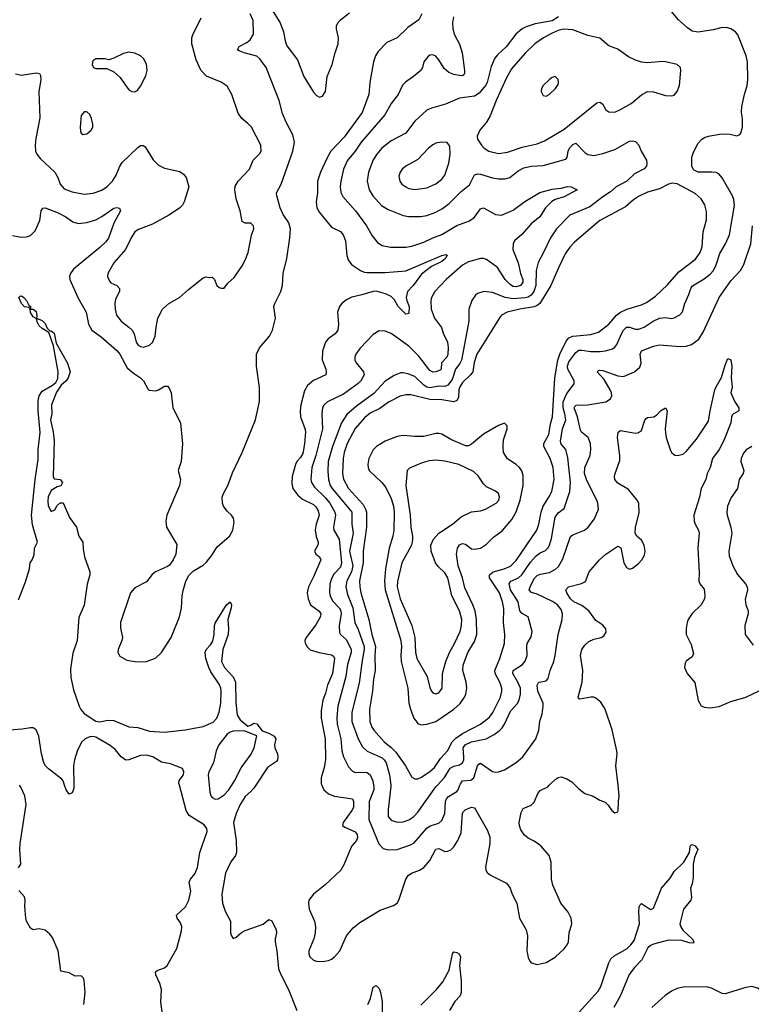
# Model space of a CAD drawing. Header units: inches. Extents: x 1682530 to 1839546, y 640742 to 791647.
# Tile 107 of 256: x 1734918 to 1739827, y 648532 to 655131. Entities that reach past the tile are written whole.
import ezdxf

# ---------------------------------------------------------------- set-up
doc = ezdxf.new("R2010")
doc.units = ezdxf.units.IN
doc.header["$MEASUREMENT"] = 0
doc.layers.add('B7634', color=7, linetype='Continuous')
doc.layers.add('B7635', color=7, linetype='Continuous')

msp = doc.modelspace()

# ---------------------------------------------------------------- linework, layer by layer
at = {"layer": 'B7634', "color": 5}
for points, elevation in [([(1734910, 649446), (1734926.2, 649470), (1734920.2, 649570), (1734922.4, 649610), (1734960.9, 649870), (1734952.7, 649930), (1734927.1, 649987.1), (1734917.8, 650000)], 720), ([(1735281.8, 650000), (1735282, 649978), (1735270, 649949.6), (1735250, 649940.7), (1735230, 649969.6), (1735219.4, 650000)], 680), ([(1735879.9, 648450), (1735865.9, 648545.9), (1735869.4, 648630), (1735859.6, 648670), (1735831.9, 648730), (1735829.7, 648750), (1735840.9, 648759.1), (1735890, 648777.2), (1735908.1, 648791.9), (1735973.5, 648906.5), (1736003.4, 649023.4), (1736005.9, 649050), (1735997.2, 649077.2), (1735974, 649110), (1735969.7, 649130), (1736030, 649183.9), (1736053.2, 649230), (1736065.6, 649290), (1736055.3, 649350), (1736064.4, 649370), (1736092.7, 649407.3), (1736112, 649448), (1736128.1, 649548.1), (1736177.3, 649690), (1736175, 649710), (1736155.1, 649735.1), (1736056.1, 649796.1), (1736036.1, 649830), (1735990.7, 650000)], 680), ([(1736189.9, 650000), (1736194.1, 649954.1), (1736201.7, 649930), (1736210, 649918), (1736230, 649906.7), (1736250, 649908.4), (1736290, 649935.4), (1736321.3, 649970), (1736340.8, 650000)], 680), ([(1736502.1, 650000), (1736490, 649981.4), (1736470, 649958), (1736430, 649924.2), (1736397.4, 649870), (1736371.4, 649810), (1736353.4, 649750), (1736371.6, 649630), (1736373.1, 649550), (1736365.7, 649530), (1736334.3, 649485.7), (1736299, 649410), (1736274.3, 649270), (1736278.1, 649210), (1736296.3, 649156.3), (1736332.2, 649090), (1736333.5, 649010), (1736339.2, 648990), (1736350, 648973.4), (1736370, 648980.7), (1736406.5, 649013.5), (1736430, 649025.4), (1736551.7, 649068.3), (1736590, 649100.2), (1736610, 649090.2), (1736639.8, 649030), (1736641.5, 649010), (1736632.3, 648970), (1736633.3, 648950), (1736644, 648890), (1736655.5, 648770), (1736670.4, 648730.4), (1736721.2, 648630), (1736777.1, 648490)], 680), ([(1736944.6, 650000), (1736957.7, 649970), (1736990, 649941.6), (1737030, 649926.3), (1737150, 649908.7), (1737158.6, 649890), (1737157, 649850), (1737147.1, 649830), (1737088.7, 649750), (1737084.9, 649730), (1737098.9, 649718.9), (1737170, 649688), (1737183.5, 649670), (1737185.1, 649650), (1737177.5, 649630), (1737147.1, 649592.9), (1737134.4, 649570), (1737093.9, 649466.1), (1737073.7, 649430), (1736968.2, 649331.8), (1736888.4, 649270), (1736858.4, 649230), (1736854.9, 649210), (1736861.3, 649170), (1736896.4, 649090), (1736902.4, 649050), (1736900.3, 649010), (1736891.8, 648970), (1736858, 648890), (1736858.9, 648870), (1736866, 648850), (1736890, 648827.1), (1736910, 648819.7), (1736950, 648819.1), (1736990, 648825.5), (1737010, 648834.6), (1737031.2, 648850), (1737066.9, 648890), (1737110.9, 648990), (1737155, 649045), (1737201, 649079), (1737337, 649163), (1737425.1, 649194.9), (1737449.7, 649210.3), (1737462.9, 649230), (1737509.8, 649370.2), (1737524.3, 649395.7), (1737547.3, 649410), (1737601.6, 649430), (1737630, 649448), (1737670, 649494.9), (1737710, 649571.7), (1737730, 649576.5), (1737770, 649556.1), (1737790, 649557.3), (1737810, 649568.1), (1737830, 649587.9), (1737858.6, 649630), (1737879.6, 649680.4), (1737890, 649814.4), (1737905.8, 649834.2), (1737950, 649854), (1737969, 649849), (1737977, 649837), (1738056.5, 649696.5), (1738071.3, 649651.3), (1738071.6, 649610), (1738042.4, 649450), (1738045.5, 649430), (1738054.2, 649414.2), (1738077.7, 649397.7), (1738183.2, 649343.2), (1738208.5, 649310), (1738222, 649270), (1738253.7, 649210), (1738272.2, 649110), (1738317, 649030), (1738324, 648990), (1738319.5, 648890), (1738330, 648844.7), (1738340.9, 648820.9), (1738350.4, 648810.4), (1738390, 648799.3), (1738450, 648812.4), (1738510, 648847.2), (1738570, 648903.1), (1738591.1, 648930), (1738600.4, 648950), (1738605.1, 649010), (1738622.6, 649070), (1738617.4, 649110), (1738597.4, 649150), (1738548, 649210), (1738494.3, 649330), (1738487.1, 649370), (1738484.4, 649484.4), (1738469.5, 649530), (1738413.5, 649593.5), (1738370, 649624.7), (1738330, 649644.7), (1738304.8, 649664.8), (1738280.5, 649700.5), (1738270.9, 649730), (1738269.8, 649750), (1738281.8, 649818.2), (1738296.6, 649843.4), (1738350, 649867.1), (1738370, 649886), (1738394.8, 649945.2), (1738410, 649964.2), (1738461.6, 649990), (1738471.4, 650000)], 720), ([(1737293.1, 650000), (1737295.2, 649990), (1737293.3, 649970), (1737263.4, 649890), (1737261.2, 649770), (1737327.5, 649607.5), (1737355.9, 649575.9), (1737390, 649566.2), (1737450, 649570.2), (1737539.4, 649600.6), (1737565.6, 649614.4), (1737650, 649711.6), (1737672.5, 649727.5), (1737730, 649745.4), (1737750, 649764.2), (1737769.9, 649810.1), (1737774.5, 649890), (1737780.7, 649910), (1737795.1, 649924.9), (1737850, 649957.5), (1737859.5, 649970), (1737871.3, 650000)], 740), ([(1737407.6, 650000), (1737408.7, 649991.3), (1737390, 649838), (1737390.3, 649790), (1737410, 649766), (1737450, 649752.6), (1737490, 649755.2), (1737530, 649768.4), (1737562.3, 649790), (1737590, 649820.3), (1737710, 649989.3), (1737720.2, 650000)], 760), ([(1738645.4, 650000), (1738670, 649975.5), (1738710, 649945.5), (1738766.6, 649926.6), (1738810, 649900.7), (1738847.1, 649887.1), (1738867.1, 649867.1), (1738891, 649830), (1738910, 649814.8), (1738930, 649822.8), (1738934, 649830), (1738934.5, 649890), (1738940.7, 649930), (1738932.9, 650000)], 720), ([(1738650, 648454.8), (1738799.8, 648620.2), (1738817, 648650), (1738870, 648809.1), (1738884, 648836), (1738904.9, 648855.1), (1738993.4, 648906.6), (1739019.2, 648930), (1739039.7, 648960.3), (1739076.1, 649070), (1739070.8, 649149.2), (1739074.1, 649185.8), (1739081, 649199), (1739090, 649208), (1739150, 649166.7), (1739170, 649177.1), (1739224.9, 649310), (1739282.1, 649377.9), (1739310, 649422.6), (1739374.8, 649485.2), (1739411.6, 649548.4), (1739417.2, 649590), (1739421.5, 649598.5), (1739430, 649602.8), (1739450, 649594), (1739467.3, 649570), (1739445.3, 649514.7), (1739436.5, 649470), (1739436.7, 649383.3), (1739430, 649339), (1739419.6, 649310), (1739425.8, 649250), (1739420.3, 649230), (1739372.4, 649170), (1739346, 649070), (1739352.6, 649050), (1739368, 649028), (1739430.2, 648970), (1739441.3, 648950), (1739437.7, 648942.2), (1739410, 648943.5), (1739360, 648960), (1739270, 648962.2), (1739170, 648935.8), (1739150, 648926), (1739133.2, 648910), (1739091.5, 648830), (1739042.5, 648777.5), (1739008, 648732), (1738948.1, 648590), (1738903.6, 648510)], 680), ([(1735349.7, 648530), (1735358, 648610), (1735351.8, 648691.8), (1735346, 648706), (1735330, 648722), (1735290, 648721.2), (1735250, 648742.7), (1735194.6, 648754.6), (1735175.6, 648890), (1735138.4, 648978.4), (1735121.7, 649001.7), (1735089.6, 649029.6), (1735050, 649037.6), (1735010, 649031.6), (1734990, 649042), (1734965.1, 649090), (1734960.4, 649110), (1734954, 649190), (1734956.4, 649230), (1734951.8, 649251.8), (1734913.4, 649293.4)], 720), ([(1737610, 648526.6), (1737714.5, 648630), (1737757.3, 648682.7), (1737800.6, 648759.4), (1737822, 648870), (1737830, 648882.4), (1737850, 648879.8), (1737865.8, 648870), (1737876.6, 648850), (1737868.9, 648791.1), (1737879.1, 648690), (1737880.8, 648610), (1737872.6, 648587.4), (1737838.4, 648550), (1737800.7, 648490)], 680), ([(1737253.9, 648530), (1737272.3, 648570), (1737290, 648646.7), (1737310, 648656.9), (1737330, 648637.2), (1737339.4, 648610), (1737350.1, 648550), (1737350, 648466.8)], 680), ([(1740000, 648620.6), (1739990, 648598), (1739968.5, 648571.5), (1739950, 648569.6), (1739870, 648638.9), (1739830.9, 648650.9), (1739790, 648644.7), (1739650, 648602.7), (1739630, 648604.2), (1739560, 648640), (1739529.1, 648649.1), (1739372.4, 648647.6), (1739330, 648638.5), (1739290, 648619.3), (1739249, 648590), (1739159.6, 648510)], 720)]:
    msp.add_lwpolyline(points, dxfattribs=dict(at, elevation=elevation))
at = {"layer": 'B7635', "color": 5}
for points, elevation in [([(1736582.7, 655242.8), (1736667, 655110), (1736688.9, 655050), (1736698.5, 654990), (1736710, 654956.3), (1736783.1, 654863.1), (1736825.5, 654750), (1736890, 654645.5), (1736910, 654623.8), (1736930, 654613), (1736950, 654619.1), (1736970.9, 654649.1), (1736981.8, 654750), (1737014.8, 654830), (1737035.1, 654910), (1737056, 654970), (1737058.3, 655010), (1737043.6, 655070), (1737043.6, 655090), (1737053.6, 655110), (1737069.6, 655130), (1737130, 655176.4)], 720), ([(1734870, 653685.2), (1734930, 653673.3), (1734964.8, 653675.2), (1734990, 653684.2), (1735022.8, 653717.2), (1735054.6, 653785.4), (1735062.9, 653850), (1735072.7, 653867.3), (1735090, 653870.2), (1735177.5, 653837.5), (1735228.9, 653810), (1735275.6, 653775.6), (1735310, 653764.7), (1735370, 653771), (1735430, 653790.1), (1735470, 653811.5), (1735550, 653869.2), (1735570, 653873), (1735588.8, 653868.8), (1735594.9, 653850), (1735550, 653768), (1735513.8, 653666.2), (1735496.6, 653643.4), (1735455.6, 653604.4), (1735280.2, 653459.8), (1735258.6, 653430), (1735252.4, 653410), (1735254.4, 653390), (1735310, 653265.3), (1735364.7, 653170), (1735380.6, 653090), (1735403.2, 653050), (1735464.6, 653004.6), (1735570, 652913.4), (1735590, 652889.1), (1735638.5, 652798.5), (1735681.1, 652761.1), (1735728.4, 652730), (1735748.4, 652710), (1735777.5, 652657.5), (1735788.1, 652648.1), (1735830, 652643.8), (1735850, 652650.4), (1735890, 652674.4), (1735910, 652674.9), (1735921.7, 652661.7), (1735933.6, 652630), (1735945.7, 652530), (1735996.9, 652430), (1736011.2, 652288.8), (1736002.3, 652170), (1735982.6, 652110), (1735996.5, 652050), (1735991.6, 652010), (1735906.3, 651810), (1735898.7, 651770), (1735904.4, 651730), (1735973.4, 651613.4), (1735966.5, 651550), (1735947.6, 651510), (1735924.3, 651475.7), (1735910, 651465.4), (1735829.3, 651430.7), (1735808.3, 651411.7), (1735770, 651364.2), (1735690, 651323.5), (1735661.3, 651290), (1735595.5, 651090), (1735594.3, 651054.3), (1735607.7, 650990), (1735604.6, 650970), (1735579.3, 650910), (1735578, 650890), (1735590, 650864.9), (1735637.6, 650837.6), (1735706.1, 650826.1), (1735770, 650828.9), (1735830, 650852.8), (1735870, 650888.8), (1735934.4, 650990), (1735991.2, 651128.8), (1736004.8, 651190), (1736007.8, 651270), (1736014.3, 651305.7), (1736032.9, 651367.1), (1736053.6, 651406.4), (1736083.5, 651436.5), (1736150, 651475.8), (1736170, 651492.7), (1736210, 651543.8), (1736243, 651597), (1736325.6, 651670), (1736347.8, 651710), (1736357.7, 651762.3), (1736352.8, 651790), (1736340.5, 651810), (1736310, 651836.3), (1736284.8, 651870), (1736278.2, 651890), (1736277.8, 651930), (1736282.8, 651950), (1736314, 652010), (1736346.4, 652093.6), (1736411.4, 652230), (1736500.2, 652450), (1736527.9, 652572.1), (1736526.9, 652666.9), (1736507.5, 652810), (1736506.3, 652890), (1736527.5, 652932.5), (1736593.5, 653010), (1736613.7, 653050), (1736634.3, 653130), (1736624.1, 653210), (1736629.9, 653230.1), (1736669.7, 653310), (1736681.7, 653350), (1736685.1, 653430), (1736709.8, 653530.2), (1736731.2, 653670), (1736734.2, 653730), (1736724.2, 653770), (1736686.5, 653826.5), (1736666, 653870), (1736643.8, 653950), (1736642.4, 653970), (1736671.5, 654028.5), (1736751.3, 654250), (1736761.8, 654310), (1736750, 654360.7), (1736705.2, 654445.2), (1736681.7, 654501.7), (1736659.8, 654590), (1736572.6, 654810), (1736530, 654869.6), (1736510, 654886), (1736424, 654910), (1736390, 654922.4), (1736380.7, 654930), (1736390, 654952.8), (1736441.5, 654978.5), (1736464.6, 654995.4), (1736486.1, 655033.9), (1736485.7, 655125.7), (1736465.6, 655170)], 720), ([(1737617.3, 655170), (1737596, 655130), (1737521.5, 655078.5), (1737450.3, 655010), (1737382.4, 654977.6), (1737322.3, 654917.7), (1737305, 654890), (1737292.7, 654850), (1737268.5, 654710), (1737261, 654630), (1737216.8, 654510), (1737094.9, 654345.1), (1737005.1, 654250), (1736978, 654202), (1736935.9, 654110), (1736915.9, 654050), (1736916.9, 653970), (1736906.4, 653910), (1736912.1, 653870), (1736930, 653838.8), (1737010, 653740.2), (1737070, 653711.4), (1737088.1, 653690), (1737103.2, 653650), (1737114.2, 653550), (1737122.6, 653522.5), (1737145.2, 653490), (1737204.6, 653450), (1737230, 653438.7), (1737250, 653437), (1737370, 653436.6), (1737510, 653447.7), (1737750, 653551), (1737776.9, 653556.9), (1737787.7, 653550), (1737778.5, 653541.4), (1737775.6, 653530), (1737751.3, 653510), (1737681.9, 653478.1), (1737613.9, 653426.1), (1737558.4, 653350), (1737520.2, 653310), (1737512.1, 653270), (1737515.1, 653250), (1737530.7, 653210), (1737530, 653161.2), (1737510, 653157.6), (1737490, 653176.4), (1737458.4, 653210), (1737432.7, 653252.7), (1737410, 653276.2), (1737373.4, 653293.4), (1737310, 653311.2), (1737290, 653309.9), (1737213.5, 653286.5), (1737147.4, 653272.6), (1737110, 653254.6), (1737079.6, 653230), (1737064.4, 653210), (1737051.5, 653170), (1737057.3, 653090), (1737053.6, 653050), (1737035.1, 653024.9), (1736988.1, 652991.9), (1736970.2, 652970), (1736950.2, 652910), (1736948.3, 652851.7), (1736972.3, 652790), (1736975.5, 652770), (1736972.4, 652750), (1736890, 652712.3), (1736850, 652678.7), (1736830, 652644.2), (1736804.9, 652550), (1736799.6, 652510), (1736801.8, 652470), (1736831.8, 652391.8), (1736835.4, 652370), (1736829.2, 652289.2), (1736816.9, 652223.1), (1736802.7, 652197.3), (1736778, 652170), (1736769.5, 652150), (1736745.6, 652070), (1736743.1, 652023.1), (1736750.9, 651990), (1736783.5, 651943.5), (1736816.5, 651916.5), (1736890, 651881.2), (1736905.8, 651865.8), (1736919.9, 651839.9), (1736927.1, 651810), (1736906.4, 651750), (1736901.7, 651710), (1736907.2, 651667.2), (1736921.8, 651630), (1736919, 651610), (1736895.8, 651570), (1736904.4, 651550), (1736930.4, 651530), (1736939, 651510), (1736890, 651396.9), (1736855, 651330), (1736847.8, 651290), (1736852.7, 651250), (1736870, 651210.3), (1736927.8, 651167.8), (1736939.6, 651150), (1736937.2, 651130), (1736904.3, 651075.7), (1736839.5, 650990), (1736832.2, 650970), (1736833.8, 650953.8), (1736843.8, 650930), (1736867.9, 650907.9), (1736926.8, 650890), (1737010, 650874.4), (1737024.1, 650864.1), (1737030.7, 650850), (1737016.8, 650750), (1736982.8, 650670), (1736970, 650616.2), (1736952.7, 650570), (1736941, 650499), (1736940.8, 650450), (1736966.9, 650310), (1736970.1, 650170), (1736961.3, 650118.7), (1736940.6, 650050), (1736940.2, 650010), (1736944.6, 650000)], 720), ([(1737720.2, 650000), (1737768.8, 650051.2), (1737805.2, 650114.8), (1737830, 650127.3), (1737870, 650137.2), (1737889, 650151), (1737896.9, 650170), (1737898.4, 650190), (1737892.7, 650250), (1737905.9, 650270), (1737950, 650290.5), (1738048.1, 650311.9), (1738100.6, 650339.4), (1738135.5, 650364.5), (1738155.8, 650384.2), (1738171.5, 650408.5), (1738210, 650497.3), (1738255.4, 650544.6), (1738269.3, 650570.7), (1738278, 650610), (1738277, 650650), (1738261.2, 650690), (1738226, 650750), (1738229.1, 650770), (1738291.1, 650808.9), (1738309.1, 650830.9), (1738322, 650870), (1738319.8, 650930), (1738323.1, 650950), (1738350, 650994), (1738356, 651030), (1738329.8, 651129.7), (1738290, 651150.9), (1738274.6, 651170), (1738263.4, 651230), (1738211.6, 651310), (1738201.6, 651350), (1738212.8, 651367.2), (1738264.4, 651390), (1738287.4, 651410), (1738345.8, 651494.2), (1738382.3, 651537.7), (1738410, 651556.8), (1738446.7, 651573.3), (1738461.8, 651590), (1738472.5, 651610), (1738485.8, 651654.2), (1738510, 651797), (1738530, 651826.7), (1738570, 651854.4), (1738609.2, 651970), (1738614.3, 652030), (1738595.2, 652195.2), (1738581.4, 652250), (1738550, 652285.7), (1738547.3, 652307.3), (1738559.9, 652390), (1738581.1, 652450), (1738576.5, 652490), (1738564, 652530), (1738564.5, 652570), (1738590, 652625.9), (1738637.6, 652690), (1738638, 652710), (1738594.7, 652790), (1738592.7, 652810), (1738601.8, 652838.2), (1738650, 652901.6), (1738670, 652915.6), (1738690, 652917.2), (1738750, 652907.2), (1738812.3, 652907.7), (1738848.8, 652911.2), (1738894.2, 652925.8), (1738910, 652936.1), (1738925.2, 652954.8), (1738957.8, 653030), (1738970, 653051.1), (1738990, 653070.2), (1739010, 653071), (1739050, 653057.1), (1739070, 653057.1), (1739108.5, 653071.5), (1739168, 653110), (1739210, 653130.9), (1739250, 653134.2), (1739290, 653128.2), (1739310, 653132.3), (1739347.7, 653152.3), (1739365.9, 653174.1), (1739380.8, 653230), (1739407.9, 653290), (1739420.3, 653330), (1739432.2, 653347.8), (1739510, 653393.5), (1739550, 653425), (1739572.7, 653450), (1739591.5, 653488.5), (1739614.9, 653565.1), (1739652.7, 653630), (1739679.4, 653690), (1739713.8, 653886.2), (1739710, 653925.2), (1739700.6, 653950), (1739630, 654072.2), (1739610, 654096.5), (1739590, 654106.8), (1739562, 654110), (1739470, 654109.9), (1739442.6, 654122.5), (1739435.3, 654130), (1739428.5, 654150), (1739428, 654210), (1739437.6, 654242.4), (1739470, 654304.9), (1739494, 654330), (1739516.9, 654343.1), (1739550, 654353.4), (1739625.5, 654365.5), (1739684.4, 654364.4), (1739730, 654354), (1739750, 654361), (1739757.2, 654370), (1739767, 654410), (1739767, 654470), (1739761.3, 654510), (1739763.5, 654550), (1739779.7, 654630), (1739798, 654690), (1739803.6, 654730), (1739800.7, 654850), (1739791.6, 654890), (1739735.6, 655030), (1739719.5, 655050), (1739690, 655069.6), (1739670, 655076.9), (1739630, 655079.6), (1739570, 655063.6), (1739470, 655047.7), (1739430, 655055.6), (1739397.6, 655077.6), (1739337.7, 655130), (1739279.6, 655199.6)], 760), ([(1734890, 654768.4), (1734930, 654758.9), (1735030, 654774.4), (1735050.8, 654770), (1735057.6, 654757.6), (1735060.4, 654730), (1735048, 654648), (1735053.1, 654473.1), (1735026, 654334), (1735021.4, 654290), (1735023.9, 654250), (1735033.1, 654230), (1735058.8, 654198.8), (1735154.9, 654110), (1735174.1, 654074.1), (1735190, 654028.4), (1735217.4, 653997.4), (1735270, 653976.5), (1735350, 653962.8), (1735411.8, 653968.2), (1735470, 653989.1), (1735506.1, 654013.9), (1735541, 654050), (1735565.3, 654090), (1735589.8, 654150.2), (1735605.9, 654174.1), (1735710, 654274.4), (1735730, 654288.4), (1735750, 654288.2), (1735759.6, 654279.6), (1735813, 654193), (1735850, 654156.5), (1735890, 654137.3), (1735993.6, 654113.6), (1736017.1, 654097.1), (1736034.5, 654074.5), (1736053.6, 654010), (1736022.8, 653910), (1736010, 653888.3), (1735990.8, 653869.2), (1735919.6, 653820.4), (1735810, 653761.2), (1735714.7, 653725.3), (1735690.9, 653709.1), (1735665.4, 653670), (1735629.3, 653590), (1735550, 653501.3), (1735510.4, 653430), (1735506.7, 653410), (1735519.9, 653379.9), (1735530, 653368.4), (1735570.7, 653350), (1735587.7, 653330), (1735588.2, 653310), (1735562.2, 653257.8), (1735556.5, 653230), (1735559.6, 653190), (1735568.9, 653150), (1735598.7, 653110), (1735651.5, 653071.5), (1735673.1, 653050), (1735686.5, 653026.5), (1735700.2, 652970), (1735714.4, 652950), (1735730, 652940.3), (1735750, 652936), (1735789.4, 652950), (1735810, 652968.4), (1735826.9, 653010), (1735833, 653070), (1735846.3, 653130), (1735877, 653190), (1735919.3, 653230), (1735990, 653270.4), (1736050, 653323.8), (1736150, 653402), (1736170, 653407.3), (1736190, 653402.8), (1736210, 653404.7), (1736224.7, 653390), (1736242, 653350), (1736256, 653336), (1736270, 653331), (1736290, 653331.3), (1736315.5, 653364.5), (1736356.6, 653403.4), (1736410, 653481), (1736430, 653518.8), (1736451.1, 653570), (1736473.1, 653686.9), (1736488.7, 653730), (1736488, 653750), (1736470, 653768), (1736430, 653768), (1736410, 653778), (1736397.6, 653850), (1736369.8, 653929.8), (1736361, 653990), (1736364.8, 654015.2), (1736384.2, 654050), (1736460.5, 654130), (1736485.6, 654190), (1736530, 654234), (1736538, 654250), (1736535.4, 654290), (1736473.3, 654410), (1736450, 654436.2), (1736409.7, 654469.7), (1736384.4, 654504.4), (1736342.4, 654630), (1736310, 654686), (1736270, 654713.6), (1736172.7, 654752.7), (1736132.6, 654792.6), (1736101.5, 654861.5), (1736072.3, 654970), (1736073.2, 655010), (1736079.8, 655030), (1736136.8, 655143.2)], 740), ([(1737829.3, 655150), (1737822.6, 655110), (1737823.5, 655070), (1737834.7, 655030), (1737868.2, 654968.2), (1737887.2, 654910), (1737902.2, 654790), (1737903.1, 654770), (1737898.2, 654761.8), (1737890, 654755.8), (1737870, 654756.5), (1737830, 654765), (1737797.9, 654777.9), (1737765.2, 654805.2), (1737730, 654863), (1737710, 654886.6), (1737690, 654895.1), (1737670, 654892.6), (1737656.7, 654883.3), (1737630.4, 654850), (1737620.4, 654810), (1737608.4, 654790), (1737560.3, 654750), (1737506.5, 654713.5), (1737487.2, 654692.8), (1737458.3, 654630), (1737411.4, 654568.6), (1737367.1, 654492.9), (1737208.7, 654311.3), (1737170, 654249.8), (1737114.8, 654185.2), (1737090.2, 654130), (1737072.5, 654050), (1737068.3, 654010), (1737073.4, 653973.4), (1737085.5, 653945.5), (1737171.1, 653850), (1737245.4, 653750), (1737283.5, 653683.5), (1737318.8, 653638.8), (1737350, 653618), (1737406.3, 653606.3), (1737510, 653606), (1737550, 653614.4), (1737630, 653641.1), (1737689.9, 653670.1), (1737750, 653692.6), (1737850, 653750.9), (1737936.8, 653783.2), (1737970, 653808.1), (1738010, 653863.6), (1738029.8, 653870.2), (1738110, 653824.7), (1738150, 653822.3), (1738230, 653854.5), (1738307.5, 653912.5), (1738407.8, 653972.2), (1738490, 653994.4), (1738550, 654001.8), (1738593.2, 654013.2), (1738618.8, 654010), (1738658.8, 653990), (1738570, 653944.9), (1738510, 653925.3), (1738487.7, 653912.3), (1738446.6, 653870), (1738407.2, 653810), (1738350, 653764.1), (1738288.1, 653692), (1738238, 653650), (1738228.4, 653630), (1738226, 653590), (1738262.3, 653502.3), (1738277.9, 653430), (1738294.4, 653390), (1738293.6, 653370), (1738277.7, 653350), (1738250, 653340.5), (1738230, 653343.8), (1738210, 653354.5), (1738176, 653390), (1738124.8, 653470), (1738050, 653524.6), (1738030, 653530.6), (1738010, 653529.8), (1737930, 653508.9), (1737890, 653485.8), (1737778.5, 653390), (1737703.1, 653310), (1737680.9, 653270), (1737675.6, 653250), (1737679, 653190), (1737700.2, 653130), (1737748, 653068), (1737760.2, 653030), (1737788.1, 652970), (1737793.6, 652933.6), (1737791.7, 652888.3), (1737783.2, 652870), (1737749.1, 652830.9), (1737746, 652790), (1737738.3, 652781.7), (1737710, 652770.6), (1737690, 652769.2), (1737670, 652780.3), (1737596, 652876), (1737530, 652942), (1737410, 653027.2), (1737370, 653044.7), (1737330, 653045.6), (1737290, 653020.7), (1737203.6, 652930), (1737174, 652890), (1737166.3, 652870), (1737166.3, 652850), (1737176.9, 652830), (1737226, 652770), (1737228.3, 652750), (1737206.4, 652710), (1737190, 652693.6), (1737090, 652622.4), (1736982.4, 652570), (1736960.3, 652550), (1736949.1, 652530), (1736944.3, 652490), (1736950.7, 652390), (1736906, 652210), (1736878.8, 652130), (1736872.5, 652050), (1736876.6, 652030), (1736896.9, 651996.9), (1736968.7, 651928.7), (1736999.4, 651890), (1737032.7, 651830), (1737037.5, 651810), (1737023.3, 651730), (1737026.4, 651710), (1737062.4, 651650), (1737077.3, 651490), (1737070, 651462.5), (1737026.1, 651413.9), (1737013, 651390), (1737000.1, 651350), (1736996.6, 651290), (1737000.4, 651270), (1737016.6, 651236.6), (1737060.9, 651190), (1737072.6, 651170), (1737074.6, 651150), (1737061.5, 651070), (1737064.2, 651024.2), (1737070.2, 651010), (1737110, 650975.3), (1737142.5, 650910), (1737142.2, 650890), (1737116.9, 650810), (1737105.9, 650730), (1737053.5, 650530), (1737046, 650454), (1737048.4, 650408.4), (1737073.6, 650310), (1737078.6, 650230), (1737091.1, 650191.1), (1737123.7, 650123.7), (1737150, 650094), (1737170, 650085.2), (1737230, 650088.6), (1737250, 650085.2), (1737270, 650070.2), (1737286.9, 650030), (1737293.1, 650000)], 740), ([(1738533.6, 655150), (1738490, 655124.4), (1738375.4, 655104.6), (1738315.5, 655084.5), (1738289.5, 655070.5), (1738245.8, 655034.2), (1738181.3, 654950), (1738123.2, 654896.8), (1738105.9, 654874.1), (1738082.4, 654817.6), (1738054.8, 654710), (1738044, 654690), (1738000.1, 654639.9), (1737970, 654617.8), (1737870, 654604.6), (1737775.6, 654564.4), (1737680.6, 654539.4), (1737650, 654524.4), (1737570, 654451.2), (1737508.6, 654371.4), (1737410, 654318.4), (1737347.3, 654270), (1737314, 654230), (1737290, 654191.3), (1737258.4, 654110), (1737248.4, 654050), (1737262.8, 653990), (1737286.9, 653950), (1737346.4, 653886.4), (1737390, 653859.7), (1737490, 653819.2), (1737530, 653812.9), (1737610, 653813), (1737650, 653818.8), (1737710, 653840.6), (1737754.7, 653865.3), (1737800.6, 653899.4), (1737880.3, 653979.7), (1737936.1, 654023.9), (1737970, 654091.4), (1737990, 654098.4), (1738010, 654096.8), (1738090, 654071.8), (1738130, 654065.2), (1738174.5, 654065.5), (1738207.4, 654072.6), (1738261.4, 654118.6), (1738301.3, 654138.7), (1738350, 654148.6), (1738430, 654155), (1738583.3, 654196.7), (1738592.2, 654207.8), (1738598.3, 654250), (1738606.9, 654270), (1738630, 654295.2), (1738650, 654303.6), (1738710, 654240.3), (1738730, 654227.4), (1738770, 654221.5), (1738830, 654233.8), (1738910, 654262.3), (1739010, 654316.9), (1739030, 654318.6), (1739050, 654314.3), (1739072.9, 654290), (1739088, 654250), (1739123.5, 654190), (1739126.5, 654170), (1739122.8, 654150), (1739108.1, 654131.9), (1739042.4, 654097.6), (1738990.8, 654049.2), (1738919.3, 654010), (1738882.8, 653977.2), (1738830, 653944.1), (1738743.4, 653876.6), (1738610, 653821.8), (1738518.8, 653730), (1738478.4, 653670), (1738432.9, 653570), (1738396.6, 653503.4), (1738383.3, 653450), (1738379.9, 653350), (1738367.6, 653310), (1738350, 653285.3), (1738330, 653272.3), (1738310, 653266.2), (1738230, 653261.2), (1738175.8, 653270), (1738090, 653302.2), (1738031.3, 653308.7), (1737990, 653296.9), (1737975.8, 653284.2), (1737951.1, 653248.9), (1737932.3, 653190), (1737931, 653110), (1737881.9, 652850), (1737872, 652828), (1737841.5, 652790), (1737820.8, 652719.2), (1737790, 652680.8), (1737770, 652672), (1737730, 652674), (1737670, 652664.4), (1737650, 652668.7), (1737630, 652682.4), (1737570, 652739.9), (1737530, 652756.2), (1737490, 652765.3), (1737475.6, 652764.4), (1737430, 652747), (1737370, 652708), (1737293.4, 652626.6), (1737178, 652542), (1737114.2, 652485.8), (1737078.1, 652430), (1737016, 652270), (1736988.1, 652170), (1736984.9, 652104.9), (1736989.6, 652050), (1737002.4, 652010), (1737014.3, 651990), (1737146, 651830), (1737146.8, 651750), (1737155.3, 651690), (1737131.2, 651570), (1737152.4, 651470), (1737143.5, 651430), (1737113, 651370), (1737106.8, 651330), (1737117.5, 651277.5), (1737153.4, 651190), (1737167.5, 651090), (1737190, 651043.2), (1737229.3, 650930), (1737229.7, 650910), (1737215.2, 650835.2), (1737195.5, 650684.5), (1737147.4, 650490), (1737146.5, 650426.5), (1737190, 650311.7), (1737217.4, 650257.4), (1737248.7, 650228.7), (1737350, 650183), (1737364.4, 650170), (1737376.2, 650150), (1737398.6, 650070), (1737407.6, 650000)], 760), ([(1737871.3, 650000), (1737875.2, 650010), (1737889.9, 650030.1), (1737945, 650035), (1737964.8, 650050), (1737990, 650130.4), (1737999, 650141), (1738010, 650148.9), (1738090, 650091.8), (1738110, 650087.2), (1738131, 650089), (1738170, 650104.2), (1738250, 650152.9), (1738292.8, 650190), (1738381.4, 650310), (1738400.9, 650370), (1738408.1, 650430), (1738423.3, 650476.7), (1738430.6, 650530), (1738429.1, 650550), (1738395.4, 650630), (1738390, 650670.8), (1738395.5, 650684.5), (1738403.7, 650690), (1738450, 650698.9), (1738464, 650716), (1738476.4, 650770), (1738500.7, 650830), (1738510.7, 650870), (1738530.8, 651010), (1738558.2, 651110), (1738560.8, 651150), (1738550, 651178.7), (1738526.4, 651210), (1738492.5, 651232.5), (1738390, 651280.4), (1738352.1, 651292.1), (1738336.8, 651310), (1738342, 651330), (1738370, 651385), (1738390, 651406.3), (1738410, 651415.9), (1738473.6, 651426.4), (1738512.7, 651447.3), (1738533.8, 651466.2), (1738562.3, 651517.7), (1738613.6, 651666.4), (1738630, 651678.6), (1738707.8, 651710), (1738731.1, 651728.9), (1738775.3, 651784.7), (1738801.5, 651850), (1738796.8, 651890), (1738789.8, 651910), (1738723.5, 652043.5), (1738707.1, 652090), (1738709.1, 652130.9), (1738746, 652210), (1738750.6, 652250), (1738747.9, 652290), (1738731.1, 652331.1), (1738687.4, 652367.4), (1738679.8, 652379.8), (1738659.4, 652470), (1738639, 652530), (1738641.8, 652538.2), (1738651.3, 652548.7), (1738729.6, 652549.6), (1738850.5, 652569.5), (1738881.1, 652590), (1738889.8, 652610.2), (1738888, 652630), (1738879.9, 652650), (1738840, 652720), (1738792, 652770), (1738800.7, 652779.3), (1738810, 652783.1), (1738830, 652780.2), (1738930, 652744.2), (1738970, 652738.9), (1739042, 652770), (1739078.7, 652801.3), (1739088.2, 652830), (1739081.5, 652890), (1739090, 652911.5), (1739170, 652943), (1739210, 652951.8), (1739350, 652941.5), (1739390, 652942.8), (1739424.7, 652955.3), (1739473.7, 652990), (1739504.1, 653035.9), (1739611.3, 653268.7), (1739690, 653381.2), (1739753.3, 653450), (1739776.5, 653490), (1739822.3, 653630), (1739834.6, 653750)], 740), ([(1734910, 651242), (1734957.5, 651362.5), (1734984, 651450), (1734989, 651490), (1735002, 651510), (1735014.6, 651545.4), (1735018, 651590), (1735038, 651630), (1735004.5, 651744.5), (1734997, 651810), (1735023, 652050), (1735043.6, 652183.6), (1735043.6, 652250), (1735055.7, 652364.3), (1735042.6, 652510), (1735042.9, 652577.1), (1735049.9, 652610.1), (1735070, 652641.7), (1735138.7, 652681.3), (1735160.9, 652699.1), (1735173.6, 652726.4), (1735175.8, 652770), (1735144.4, 652944.4), (1735114, 653034), (1735070, 653061.2), (1735050, 653079.3), (1735034, 653110), (1735036.4, 653116.4), (1735029.4, 653129.4), (1735010, 653139), (1734990, 653168.7), (1734989.1, 653189.1), (1734982, 653202), (1734950, 653206.6), (1734930, 653229.4), (1734913.2, 653270), (1734921.6, 653278.4), (1734930, 653280.5), (1734946.8, 653270), (1734964.9, 653250), (1734978.8, 653218.8), (1734991, 653209), (1734991, 653191), (1735009, 653191), (1735030, 653175.5), (1735034, 653146), (1735031, 653131), (1735070, 653115.8), (1735090, 653094.9), (1735103.5, 653063.5), (1735124, 653044), (1735130, 653044.9), (1735150.2, 653030), (1735163.1, 652963.1), (1735239.5, 652830), (1735257.6, 652770), (1735243.6, 652730), (1735230.2, 652710), (1735197.7, 652682.3), (1735164.4, 652635.6), (1735133, 652550), (1735135.1, 652490), (1735125.3, 652450), (1735142.8, 652370), (1735149.5, 652309.5), (1735142.7, 652070), (1735150, 652053.4), (1735190, 652050.4), (1735206, 652030), (1735193.7, 652006.3), (1735170, 651999.3), (1735130, 651976.3), (1735110, 651934), (1735107.3, 651907.3), (1735110, 651872), (1735130, 651834), (1735154.6, 651845.4), (1735170, 651874), (1735190, 651894), (1735210, 651894), (1735253.7, 651793.7), (1735300.7, 651730), (1735316, 651670), (1735342.8, 651630), (1735344.5, 651584.5), (1735353.4, 651530), (1735388.7, 651430), (1735388.9, 651410), (1735371.7, 651348.3), (1735350, 651206.6), (1735315.9, 651124.1), (1735303, 650970), (1735275, 650885), (1735260.5, 650779.5), (1735261.6, 650721.6), (1735279.2, 650639.2), (1735317.1, 650530), (1735327.7, 650507.7), (1735350, 650480.1), (1735428.9, 650428.9), (1735455.6, 650424.4), (1735510, 650437.2), (1735550, 650434.8), (1735650, 650391.4), (1735710, 650387.2), (1735790, 650361.5), (1735890, 650356.8), (1736028, 650372), (1736150, 650393.7), (1736216.1, 650423.9), (1736240.2, 650450), (1736257.7, 650490), (1736268.7, 650550), (1736270.8, 650630), (1736268.1, 650650), (1736257, 650677), (1736200.9, 650760.9), (1736186.6, 650790), (1736166.6, 650850), (1736162.6, 650890), (1736170, 650910.2), (1736199.6, 650940.4), (1736213.6, 650966.4), (1736223.4, 651010), (1736224.7, 651070), (1736230, 651086.4), (1736306, 651210), (1736331, 651230), (1736339, 651210), (1736337.5, 651190), (1736314.6, 651110), (1736319.3, 651050), (1736316.8, 651010), (1736281.4, 650910), (1736271.6, 650830), (1736291.4, 650790), (1736350, 650725.8), (1736365.4, 650690), (1736368, 650552), (1736378.5, 650470), (1736397.6, 650437.6), (1736450, 650397.1), (1736470, 650401.6), (1736490, 650415.3), (1736510, 650412), (1736545.6, 650365.6), (1736590, 650349.3), (1736625.7, 650330), (1736636.5, 650310), (1736627.8, 650270), (1736629.4, 650250), (1736647.3, 650210), (1736651, 650190), (1736647.1, 650170), (1736640.2, 650159.8), (1736580, 650120), (1736502.1, 650000)], 680), ([(1738932.9, 650000), (1738918.4, 650130), (1738927, 650210), (1738924.5, 650230), (1738892.2, 650372.2), (1738846.3, 650510), (1738816.6, 650556.6), (1738784.4, 650584.4), (1738769.7, 650589.7), (1738750, 650589.7), (1738677, 650577), (1738670, 650579.3), (1738664.7, 650590), (1738690.8, 650690), (1738695.5, 650770), (1738680.2, 650870), (1738690.5, 650909.5), (1738710, 650939.6), (1738736.9, 650963.1), (1738770, 650979), (1738819.3, 650990), (1738837.4, 651002.6), (1738852.9, 651027.1), (1738850, 651048.7), (1738830, 651072.6), (1738784.5, 651104.5), (1738737.4, 651170), (1738690, 651205.7), (1738636.1, 651230), (1738612.5, 651250), (1738588, 651290), (1738582.2, 651310), (1738599.6, 651330), (1738687.2, 651352.8), (1738715.1, 651365), (1738738.7, 651430), (1738808.2, 651510), (1738850, 651548.7), (1738930, 651603), (1738952.1, 651592.1), (1738972.2, 651490), (1738990, 651459.1), (1739008.9, 651448.9), (1739030, 651454.9), (1739070, 651486.4), (1739093, 651510), (1739110, 651542.8), (1739113.3, 651570), (1739106.6, 651610), (1739090, 651642), (1739059.3, 651670), (1739047, 651690), (1739049.7, 651730), (1739074, 651826), (1739072.3, 651890), (1739061.4, 651910), (1739002.7, 651982.7), (1738930, 652024.7), (1738911.6, 652050), (1738909.7, 652070), (1738914, 652090), (1738943.6, 652176.4), (1738944.2, 652210), (1738929.7, 652330.3), (1738934, 652366), (1738950, 652377.1), (1739050, 652361), (1739070, 652364.7), (1739090, 652378), (1739113.1, 652446.9), (1739121.7, 652458.3), (1739130, 652464.9), (1739173.2, 652470), (1739190, 652480.5), (1739218, 652510), (1739250.4, 652530.4), (1739261.6, 652510), (1739248.3, 652390), (1739250, 652362), (1739255.6, 652330), (1739281.3, 652250), (1739290.6, 652230), (1739313.5, 652213.5), (1739330.4, 652210.4), (1739370, 652220.3), (1739390, 652236.5), (1739459.5, 652320.5), (1739539.5, 652440.5), (1739549.9, 652510), (1739582.8, 652650), (1739590, 652671), (1739625.9, 652734.1), (1739650, 652815.5), (1739670, 652861), (1739690, 652851.3), (1739696.5, 652810), (1739690.3, 652730), (1739698.3, 652670), (1739688.4, 652630), (1739715.3, 652570), (1739743, 652530), (1739742.8, 652510), (1739706.8, 652490), (1739698.8, 652481.2), (1739692.5, 652467.5), (1739690, 652428.7), (1739642.3, 652310), (1739610.2, 652250), (1739566, 652190), (1739551.1, 652130), (1739529.3, 652090), (1739521.2, 652050), (1739489.3, 651990), (1739479.5, 651930), (1739440.7, 651810), (1739442.3, 651770), (1739448.9, 651750), (1739472.9, 651710), (1739476.5, 651690), (1739468.3, 651591.7), (1739476.7, 651423.3), (1739474, 651370), (1739480.5, 651350), (1739510, 651314.8), (1739514.6, 651270), (1739511.7, 651250), (1739490.3, 651210), (1739430, 651151.5), (1739403.1, 651110), (1739397, 651090), (1739388.8, 651050), (1739390.3, 651010), (1739422.3, 650942.3), (1739437.7, 650882.2), (1739430, 650860.9), (1739388.9, 650831.1), (1739381.7, 650818.3), (1739379.3, 650790), (1739386.4, 650770), (1739397.1, 650750), (1739447.8, 650687.8), (1739470, 650567.3), (1739490, 650532.2), (1739510, 650522.3), (1739550, 650518), (1739610, 650527.4), (1739690, 650562), (1739790.7, 650589.3), (1739884.5, 650635.5)], 720), ([(1739830, 652270.5), (1739791.9, 652248.1), (1739774.1, 652225.9), (1739758.2, 652190), (1739756.9, 652170), (1739775.2, 652110), (1739771.3, 652090), (1739745.5, 652050), (1739733.4, 651990), (1739690.2, 651929.8), (1739667.1, 651870), (1739661.3, 651830), (1739663.6, 651810), (1739689.3, 651730), (1739695.3, 651690), (1739675.5, 651570), (1739678.6, 651538.6), (1739703.5, 651470), (1739733.4, 651413.4), (1739786.7, 651350), (1739798.5, 651330), (1739800.7, 651310), (1739786.1, 651246.1), (1739790.2, 651210.2), (1739804.9, 651170), (1739804.9, 651150), (1739782.4, 651070), (1739786, 651010), (1739838, 650938)], 740), ([(1735219.4, 650000), (1735209.2, 650029.2), (1735201, 650041), (1735111.3, 650110), (1735091.3, 650130), (1735079.7, 650150), (1735064.2, 650210), (1735046.3, 650330), (1735030, 650370.9), (1735010, 650384.1), (1734990, 650385.2), (1734935.8, 650375.8), (1734850, 650369)], 680), ([(1736340.8, 650000), (1736360.2, 650030), (1736403.9, 650116.1), (1736472.1, 650207.9), (1736490.6, 650250), (1736510, 650332.3), (1736423.7, 650363.7), (1736350, 650362.7), (1736330, 650356.2), (1736310, 650342.7), (1736254.9, 650270), (1736236.2, 650230), (1736219, 650150), (1736187.2, 650090), (1736183.5, 650070), (1736189.9, 650000)], 680), ([(1735990.7, 650000), (1735987.2, 650012.8), (1735987.9, 650032.1), (1736017.5, 650070), (1736020.7, 650090), (1736010, 650111.7), (1735930, 650143.6), (1735870, 650155.7), (1735810.8, 650190.8), (1735770, 650201.9), (1735730, 650200.1), (1735650, 650169.8), (1735630, 650168.7), (1735598.3, 650190), (1735559, 650239), (1735526, 650266), (1735430, 650321.5), (1735410, 650326.3), (1735390, 650324.8), (1735357.4, 650310), (1735334.7, 650290), (1735305.5, 650234.5), (1735286.1, 650170), (1735280.5, 650130), (1735281.8, 650000)], 680), ([(1738471.4, 650000), (1738510, 650039.5), (1738530, 650052.2), (1738550, 650055.3), (1738590, 650043.7), (1738622.6, 650022.6), (1738645.4, 650000)], 720)]:
    msp.add_lwpolyline(points, dxfattribs=dict(at, elevation=elevation))
for points, elevation in [([(1738567.4, 655067.4), (1738530, 655058.2), (1738490, 655040.9), (1738431.3, 655010), (1738375.2, 654970), (1738310, 654906.3), (1738217, 654803), (1738181.7, 654738.3), (1738114.6, 654590), (1738073.5, 654486.5), (1738050, 654444.2), (1738006, 654390), (1737986.8, 654350), (1737990.4, 654330), (1738017, 654290), (1738035.3, 654270), (1738066.4, 654250), (1738130, 654234.8), (1738190, 654243.4), (1738290, 654277.2), (1738390, 654298.7), (1738439.5, 654320.5), (1738570, 654398.4), (1738790, 654574), (1738810, 654577.6), (1738827.5, 654567.5), (1738850, 654528), (1738870, 654514.4), (1738910, 654512.2), (1738950, 654528.5), (1739020.9, 654570), (1739090, 654628), (1739130, 654650.6), (1739170, 654647.7), (1739250, 654623), (1739290, 654621), (1739310, 654626), (1739329, 654650), (1739345.2, 654690), (1739354.5, 654790), (1739351.6, 654810), (1739330, 654832), (1739250, 654849.5), (1739230, 654851.8), (1739130, 654842.9), (1739090, 654847.8), (1739050, 654859.7), (1739002.2, 654882.2), (1738930, 654932.8), (1738870, 654955.1), (1738810, 655008.2), (1738730, 655024.6), (1738630, 655064.5)], 780), ([(1735650, 654913.3), (1735614.4, 654905.6), (1735550, 654874), (1735516.9, 654863.1), (1735490, 654868), (1735430, 654868), (1735410, 654855.3), (1735404.7, 654830), (1735414, 654810), (1735430, 654804.7), (1735503.6, 654803.6), (1735550, 654781), (1735590, 654747.3), (1735650, 654662), (1735670, 654650.6), (1735690, 654648.2), (1735710, 654660.7), (1735730, 654686.8), (1735763.8, 654756.2), (1735774.7, 654790), (1735770, 654833.2), (1735750, 654872), (1735730, 654889.4), (1735690, 654907.3)], 760), ([(1738510.5, 654750.5), (1738490, 654744.1), (1738472.6, 654730), (1738430.3, 654690), (1738419.6, 654670), (1738417.7, 654650), (1738430, 654624.2), (1738450, 654619.6), (1738470, 654629.1), (1738513.3, 654670), (1738530, 654696.3), (1738533.8, 654710), (1738531.5, 654730)], 820), ([(1735370, 654514), (1735350, 654514), (1735331.3, 654490), (1735324.9, 654410), (1735327.1, 654387.1), (1735331.1, 654371.1), (1735342.8, 654362.8), (1735370, 654366), (1735397.2, 654390), (1735409, 654410), (1735408.9, 654431.1), (1735401.2, 654470), (1735390, 654495.3)], 760), ([(1737750, 654311.6), (1737710, 654303), (1737690, 654292.8), (1737660.3, 654270), (1737590, 654195.1), (1737510, 654149.7), (1737484.9, 654130), (1737470.3, 654110), (1737462.8, 654082.8), (1737468.5, 654050), (1737483.1, 654030), (1737508.2, 654010), (1737530, 654000.2), (1737570, 653993.6), (1737650, 654003.5), (1737710, 654031.4), (1737750, 654063.2), (1737770.7, 654090), (1737798, 654170), (1737807.3, 654230), (1737804.8, 654284.8), (1737787.2, 654307.2)], 780), ([(1739295.5, 654035.5), (1739270, 654029.8), (1739210, 653998.8), (1739130, 653975), (1739070, 653945.3), (1739036.3, 653923.7), (1738983.3, 653876.7), (1738810, 653785.9), (1738640.5, 653639.5), (1738610, 653606.4), (1738578.8, 653561.2), (1738532.4, 653467.5), (1738482.2, 653350), (1738406.7, 653230), (1738390, 653215.3), (1738370, 653206.3), (1738272.7, 653190), (1738188.4, 653170), (1738150, 653150.8), (1738140.6, 653139.4), (1737986.1, 652890), (1737966.5, 652833.4), (1737957.9, 652770), (1737943.2, 652750), (1737890, 652699.4), (1737870.7, 652670), (1737864.6, 652650), (1737861.9, 652598.1), (1737850, 652579.1), (1737830, 652569.9), (1737750, 652582.8), (1737670, 652586.7), (1737543.4, 652616.6), (1737510, 652617.4), (1737470, 652607.9), (1737392.4, 652567.6), (1737333.6, 652526.4), (1737270, 652493.8), (1737234.4, 652465.6), (1737169.7, 652390.3), (1737115.5, 652290), (1737094.1, 652230), (1737087.4, 652190), (1737083.3, 652090), (1737090.8, 652050.8), (1737123.4, 651990), (1737221.6, 651881.6), (1737239.3, 651850), (1737244.2, 651830), (1737246, 651730), (1737222.4, 651570), (1737223.7, 651490), (1737198.8, 651370), (1737199.9, 651330), (1737207, 651290), (1737261.7, 651110), (1737281.5, 651010), (1737305.6, 650930), (1737300.3, 650870), (1737303.3, 650770), (1737291.5, 650710), (1737286.2, 650630), (1737266.1, 650510), (1737268, 650428), (1737280.1, 650390), (1737293.4, 650370), (1737363, 650290), (1737410, 650253.3), (1737440.7, 650220.7), (1737507.2, 650130), (1737550, 650054), (1737570, 650044), (1737590, 650043.9), (1737610, 650052.1), (1737668.6, 650090), (1737700.4, 650119.6), (1737741.7, 650178.3), (1737788.9, 650231.1), (1737820.8, 650290), (1737843.9, 650316.1), (1737890, 650346.4), (1738010.6, 650409.4), (1738070, 650456.1), (1738093.2, 650486.8), (1738144.6, 650590), (1738153.6, 650630), (1738153, 650650), (1738140.2, 650690), (1738107.6, 650750), (1738106.2, 650770), (1738139.9, 650850), (1738169.9, 650950.1), (1738173.2, 651010), (1738164.8, 651090), (1738165.6, 651185.6), (1738157.7, 651230), (1738137.2, 651290), (1738071.1, 651390), (1738069.1, 651410), (1738094.8, 651430), (1738169.5, 651450.5), (1738210, 651468.3), (1738250, 651507.1), (1738387.3, 651710), (1738401.7, 651750), (1738416.6, 651830), (1738429.9, 651870), (1738468.3, 651930), (1738487.3, 651970), (1738503.2, 652050), (1738496.9, 652130), (1738477.6, 652190), (1738435.3, 652270), (1738435.7, 652290), (1738467.8, 652350), (1738478.5, 652421.5), (1738493.2, 652470), (1738508.8, 652730), (1738529, 652850), (1738541.5, 652890), (1738584.5, 652975.5), (1738602, 652998), (1738629.9, 653010.1), (1738750, 653021.2), (1738802, 653038), (1738869.9, 653090.1), (1738922.3, 653150), (1738950, 653171.9), (1738991.1, 653191.1), (1739090, 653219.8), (1739124, 653236), (1739182.6, 653277.4), (1739264.8, 653355.1), (1739339.2, 653440.8), (1739453, 653527), (1739483.7, 653570), (1739495.8, 653610), (1739504.5, 653710), (1739526.3, 653790), (1739526, 653846), (1739515.5, 653890), (1739491.1, 653931.1), (1739450, 653967.4), (1739330, 654030.9)], 780), ([(1738170, 652426.6), (1738130, 652411.1), (1738030, 652352.9), (1737950, 652285.6), (1737930, 652275.5), (1737910, 652275.9), (1737890, 652282.9), (1737810, 652318.1), (1737750, 652352.5), (1737730, 652357.9), (1737710, 652357.9), (1737630, 652338.1), (1737570, 652336.8), (1737490, 652344.5), (1737450, 652337.8), (1737370, 652307.3), (1737311.1, 652270), (1737290, 652247.2), (1737260.8, 652190), (1737254.5, 652150), (1737255.9, 652130), (1737263.6, 652110), (1737347.8, 652030), (1737375.6, 651995.6), (1737410, 651922.3), (1737426.3, 651870), (1737430.1, 651830), (1737427.5, 651710), (1737421, 651670), (1737398, 651590), (1737373.6, 651450), (1737365.7, 651370), (1737370.9, 651310), (1737475, 650970), (1737480.5, 650930), (1737476.3, 650870), (1737478.5, 650830), (1737521.5, 650650), (1737530.1, 650550), (1737539.8, 650510), (1737562.6, 650450), (1737590, 650414.3), (1737610, 650405.4), (1737650, 650408.4), (1737710, 650428.1), (1737830.7, 650510), (1737873, 650547), (1737903, 650590), (1737911.5, 650611.5), (1737917.2, 650650), (1737912.5, 650690), (1737891.1, 650770), (1737894.6, 650805.4), (1737924.7, 650890), (1737970, 650963.6), (1737985.2, 651010), (1737983.4, 651110), (1737973.5, 651170), (1737958.6, 651210), (1737903.7, 651323.7), (1737889.5, 651390), (1737860.6, 651470), (1737849.2, 651550), (1737855.2, 651590), (1737870, 651611.1), (1737890, 651620.7), (1737910, 651615.8), (1737950, 651585.5), (1737970, 651581.3), (1738010, 651590.2), (1738050, 651616.3), (1738096.9, 651663.1), (1738154.3, 651705.7), (1738219.5, 651780.5), (1738248.1, 651831.9), (1738276, 651910), (1738295.7, 652010), (1738295.7, 652075.7), (1738286.6, 652106.6), (1738271.6, 652130), (1738250, 652148.9), (1738190, 652187.4), (1738164.2, 652230), (1738160.9, 652270), (1738164.9, 652315.1), (1738189.6, 652390), (1738189.3, 652410)], 820), ([(1737710, 652178.8), (1737666.4, 652173.6), (1737619.1, 652160.9), (1737534.2, 652125.8), (1737517.3, 652110), (1737508.5, 652010), (1737537.5, 651810), (1737541.5, 651730), (1737553.8, 651670), (1737554, 651646), (1737546.2, 651610), (1737482.6, 651490), (1737453.6, 651366.4), (1737449.7, 651330), (1737470.1, 651250), (1737548.1, 651070), (1737569, 650990), (1737573.5, 650890), (1737581.9, 650850), (1737651.6, 650730), (1737670, 650654.8), (1737681.1, 650630), (1737690, 650619.5), (1737710, 650611.8), (1737730, 650619.5), (1737753.1, 650650), (1737754.4, 650750), (1737776.1, 650830), (1737800.8, 650890), (1737836.2, 650950), (1737873.9, 651030), (1737883.2, 651070), (1737883.9, 651110), (1737869.3, 651170), (1737816.4, 651270), (1737791.6, 651390), (1737770, 651424), (1737726.3, 651466.3), (1737708.4, 651490), (1737679.8, 651570), (1737676.8, 651610), (1737694.8, 651650), (1737729.7, 651690), (1737823, 651750), (1737880.2, 651799.8), (1737950, 651832.8), (1738010, 651838.9), (1738042.7, 651850), (1738115.1, 651890), (1738133.3, 651910), (1738136.9, 651930), (1738130, 651955.1), (1738111, 651971), (1738050, 652000.5), (1738030, 652020.5), (1737994.9, 652074.9), (1737962.7, 652102.7), (1737864.5, 652150), (1737770, 652173.3)], 840)]:
    msp.add_lwpolyline(points, close=True, dxfattribs=dict(at, elevation=elevation))

doc.saveas('drawing.dxf')
